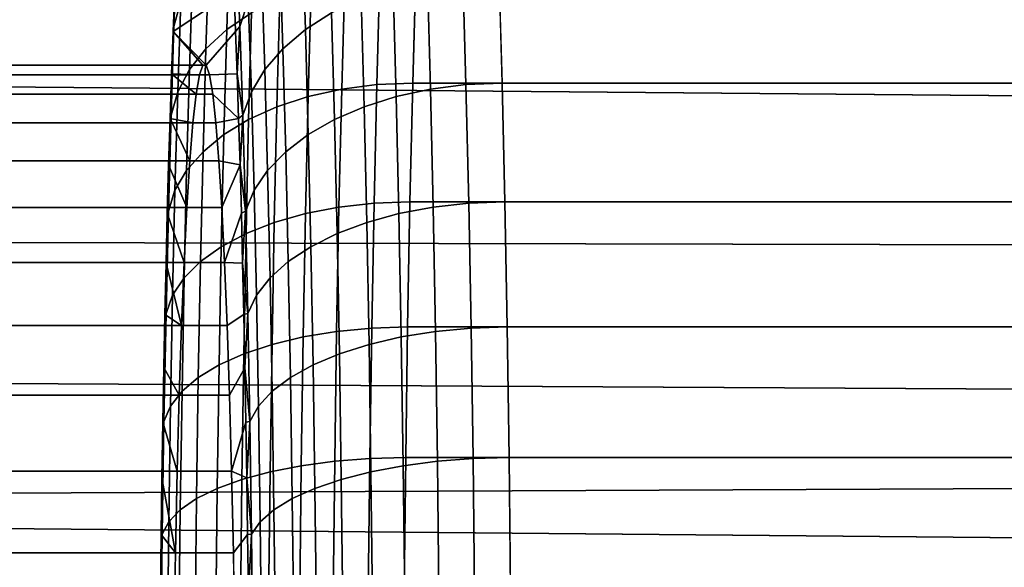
# Model space of a CAD drawing. Header units: metres. Extents: x -22 to 244, y -22 to 22.
# Tile 94 of 146: x 89.156 to 90.712, y 0.705 to 1.57. Entities that reach past the tile are written whole.
import ezdxf

# ---------------------------------------------------------------- set-up
doc = ezdxf.new("R2010")
doc.units = ezdxf.units.M
doc.layers.add('solid_10_151_113_XXX', color=7, linetype='CONTINUOUS')

msp = doc.modelspace()

# ---------------------------------------------------------------- linework, layer by layer
at = {"layer": 'solid_10_151_113_XXX'}
for points in [[(92.348686, 1.210617, 148.836395), (21.456423, 1.368167, 123.047501), (21.401995, 2.050508, 123.106979), (92.448006, 1.43476, 148.892654)], [(92.564491, 1.649194, 148.957504), (92.448006, 1.43476, 148.892654), (21.401995, 2.050508, 123.106979)], [(103.27552, 1.763437, 186.180069), (21.440332, 1.600677, 156.413101), (21.473553, 1.06609, 156.473526)], [(103.27552, 1.763437, 186.180069), (21.473553, 1.06609, 156.473526), (21.493404, 0.532473, 156.509613), (103.250122, 0.883108, 186.249847)], [(89.410927, 1.599006, 253.098068), (89.416145, 1.72961, 252.948669), (89.405296, 1.685955, 252.913452), (89.400208, 1.558647, 253.059082)], [(89.522888, 1.580468, 253.382324), (89.528084, 1.736262, 253.233475), (89.488716, 1.707045, 253.204147), (89.483604, 1.553873, 253.350494)], [(89.512421, 1.72961, 250.191711), (89.517639, 1.599006, 250.042313), (89.504227, 1.558647, 250.08046), (89.499138, 1.685955, 250.226089)], [(89.643951, 1.736262, 249.915421), (89.649155, 1.580468, 249.766556), (89.607742, 1.553873, 249.795563), (89.602631, 1.707045, 249.941925)], [(89.483604, 1.553873, 253.350494), (89.488716, 1.707045, 253.204147), (89.455643, 1.67397, 253.171341), (89.45063, 1.523765, 253.314865)], [(89.602631, 1.707045, 249.941925), (89.607742, 1.553873, 249.795563), (89.572365, 1.523765, 249.828812), (89.567352, 1.67397, 249.972336)], [(89.405296, 1.685955, 252.913452), (89.401367, 1.614902, 252.911224), (89.398819, 1.55115, 252.984375)], [(89.400208, 1.558647, 253.059082), (89.405296, 1.685955, 252.913452), (89.398819, 1.55115, 252.984375)], [(89.499138, 1.685955, 250.226089), (89.504227, 1.558647, 250.08046), (89.497627, 1.551143, 250.154877), (89.495071, 1.614896, 250.228027)], [(89.45063, 1.523765, 253.314865), (89.455643, 1.67397, 253.171341), (89.429535, 1.63771, 253.135742), (89.424629, 1.490759, 253.276154)], [(89.567352, 1.67397, 249.972336), (89.572365, 1.523765, 249.828812), (89.543732, 1.490759, 249.865616), (89.538826, 1.63771, 250.006027)], [(89.424629, 1.490759, 253.276154), (89.429535, 1.63771, 253.135742), (89.410927, 1.599006, 253.098068), (89.406143, 1.455528, 253.235168)], [(89.538826, 1.63771, 250.006027), (89.543732, 1.490759, 249.865616), (89.52243, 1.455528, 249.905228), (89.517639, 1.599006, 250.042313)], [(89.665169, 1.45993, 253.58786), (89.670021, 1.634176, 253.448975), (89.617058, 1.621033, 253.432083), (89.612244, 1.448188, 253.569839)], [(89.720612, 1.46707, 253.599625), (89.725487, 1.642168, 253.460068), (89.670021, 1.634176, 253.448975), (89.665169, 1.45993, 253.58786)], [(89.725487, 1.642168, 253.460068), (89.720612, 1.46707, 253.599625), (89.77739, 1.469464, 253.604904), (89.782272, 1.644847, 253.465118)], [(89.800575, 1.634176, 249.710327), (89.805428, 1.45993, 249.571457), (89.751373, 1.448188, 249.585739), (89.746559, 1.621033, 249.723495)], [(115.061981, 1.46947, 254.487854), (115.066856, 1.644853, 254.348068), (89.782272, 1.644847, 253.465118), (89.77739, 1.469464, 253.604904)], [(89.856682, 1.642168, 249.70314), (89.861557, 1.46707, 249.563583), (89.805428, 1.45993, 249.571457), (89.800575, 1.634176, 249.710327)], [(89.861557, 1.46707, 249.563583), (89.856682, 1.642168, 249.70314), (89.913681, 1.644847, 249.702057), (89.918564, 1.469464, 249.562286)], [(115.198273, 1.644853, 250.585022), (115.203148, 1.46947, 250.445236), (89.918564, 1.469464, 249.562286), (89.913681, 1.644847, 249.702057)], [(89.612244, 1.448188, 253.569839), (89.617058, 1.621033, 253.432083), (89.567673, 1.603008, 253.409714), (89.56292, 1.432085, 253.545929)], [(89.746559, 1.621033, 249.723495), (89.751373, 1.448188, 249.585739), (89.7005, 1.432085, 249.60614), (89.69574, 1.603008, 249.742371)], [(89.398819, 1.55115, 252.984375), (89.401367, 1.614902, 252.911224), (89.495071, 1.614896, 250.228027)], [(89.495071, 1.614896, 250.228027), (89.497627, 1.551143, 250.154877), (89.450874, 1.498073, 251.493698), (89.398819, 1.55115, 252.984375)], [(89.56292, 1.432085, 253.545929), (89.567673, 1.603008, 253.409714), (89.522888, 1.580468, 253.382324), (89.518196, 1.411948, 253.516632)], [(89.69574, 1.603008, 249.742371), (89.7005, 1.432085, 249.60614), (89.653839, 1.411948, 249.632248), (89.649155, 1.580468, 249.766556)], [(89.406143, 1.455528, 253.235168), (89.410927, 1.599006, 253.098068), (89.400208, 1.558647, 253.059082), (89.395538, 1.41879, 253.192719)], [(89.517639, 1.599006, 250.042313), (89.52243, 1.455528, 249.905228), (89.508888, 1.41879, 249.946823), (89.504227, 1.558647, 250.08046)], [(89.518196, 1.411948, 253.516632), (89.522888, 1.580468, 253.382324), (89.483604, 1.553873, 253.350494), (89.478989, 1.388189, 253.482544)], [(89.649155, 1.580468, 249.766556), (89.653839, 1.411948, 249.632248), (89.612358, 1.388189, 249.663513), (89.607742, 1.553873, 249.795563)], [(89.395538, 1.41879, 253.192719), (89.400208, 1.558647, 253.059082), (89.39637, 1.484062, 253.054504), (89.394028, 1.413791, 253.12149)], [(89.400208, 1.558647, 253.059082), (89.398819, 1.55115, 252.984375), (89.39637, 1.484062, 253.054504)], [(89.504227, 1.558647, 250.08046), (89.500076, 1.484054, 250.084747), (89.497627, 1.551143, 250.154877)], [(89.504227, 1.558647, 250.08046), (89.508888, 1.41879, 249.946823), (89.500076, 1.484054, 250.084747)], [(89.398819, 1.55115, 252.984375), (89.445572, 1.498073, 251.645569), (89.440292, 1.482703, 251.796631), (89.39637, 1.484062, 253.054504)], [(89.398819, 1.55115, 252.984375), (89.450874, 1.498073, 251.493698), (89.445572, 1.498073, 251.645569)], [(89.478989, 1.388189, 253.482544), (89.483604, 1.553873, 253.350494), (89.45063, 1.523765, 253.314865), (89.446106, 1.361292, 253.444351)], [(89.497627, 1.551143, 250.154877), (89.500076, 1.484054, 250.084747), (89.456146, 1.482703, 251.342636), (89.450874, 1.498073, 251.493698)], [(89.607742, 1.553873, 249.795563), (89.612358, 1.388189, 249.663513), (89.576881, 1.361292, 249.699326), (89.572365, 1.523765, 249.828812)], [(89.446106, 1.361292, 253.444351), (89.45063, 1.523765, 253.314865), (89.424629, 1.490759, 253.276154), (89.420204, 1.331805, 253.402847)], [(89.572365, 1.523765, 249.828812), (89.576881, 1.361292, 249.699326), (89.548157, 1.331805, 249.738937), (89.543732, 1.490759, 249.865616)], [(89.456146, 1.482703, 251.342636), (21.094463, 1.482776, 248.955872), (21.09338, 1.498094, 249.106995), (89.450874, 1.498073, 251.493698)], [(89.450874, 1.498073, 251.493698), (21.09338, 1.498094, 249.106995), (21.093384, 1.498059, 249.258942), (89.445572, 1.498073, 251.645569)], [(89.445572, 1.498073, 251.645569), (21.093384, 1.498059, 249.258942), (21.094471, 1.48266, 249.410217), (89.440292, 1.482703, 251.796631)], [(89.461342, 1.452116, 251.193893), (21.096584, 1.452285, 248.80719), (21.094463, 1.482776, 248.955872), (89.456146, 1.482703, 251.342636)], [(89.440292, 1.482703, 251.796631), (21.094471, 1.48266, 249.410217), (21.0966, 1.452051, 249.559189), (89.435097, 1.452116, 251.945374)], [(89.39637, 1.484062, 253.054504), (89.435097, 1.452116, 251.945374), (89.430038, 1.406624, 252.090286), (89.394028, 1.413791, 253.12149)], [(89.39637, 1.484062, 253.054504), (89.440292, 1.482703, 251.796631), (89.435097, 1.452116, 251.945374)], [(89.420204, 1.331805, 253.402847), (89.424629, 1.490759, 253.276154), (89.406143, 1.455528, 253.235168), (89.401825, 1.300331, 253.358856)], [(89.500076, 1.484054, 250.084747), (89.502411, 1.413783, 250.017761), (89.461342, 1.452116, 251.193893), (89.456146, 1.482703, 251.342636)], [(89.508888, 1.41879, 249.946823), (89.502411, 1.413783, 250.017761), (89.500076, 1.484054, 250.084747)], [(89.543732, 1.490759, 249.865616), (89.548157, 1.331805, 249.738937), (89.526749, 1.300331, 249.781525), (89.52243, 1.455528, 249.905228)], [(89.716309, 1.28016, 253.722931), (89.720612, 1.46707, 253.599625), (89.665169, 1.45993, 253.58786), (89.660881, 1.273929, 253.710556)], [(89.720612, 1.46707, 253.599625), (89.716309, 1.28016, 253.722931), (89.773079, 1.282249, 253.728409), (89.77739, 1.469464, 253.604904)], [(115.057663, 1.282254, 254.611359), (115.061981, 1.46947, 254.487854), (89.77739, 1.469464, 253.604904), (89.773079, 1.282249, 253.728409)], [(89.861557, 1.46707, 249.563583), (89.86586, 1.28016, 249.440277), (89.809708, 1.273929, 249.448761), (89.805428, 1.45993, 249.571457)], [(89.86586, 1.28016, 249.440277), (89.861557, 1.46707, 249.563583), (89.918564, 1.469464, 249.562286), (89.922874, 1.282249, 249.438782)], [(115.203148, 1.46947, 250.445236), (115.207466, 1.282254, 250.321732), (89.922874, 1.282249, 249.438782), (89.918564, 1.469464, 249.562286)], [(89.4664, 1.406624, 251.048981), (21.099659, 1.406898, 248.662292), (21.096584, 1.452285, 248.80719), (89.461342, 1.452116, 251.193893)], [(89.435097, 1.452116, 251.945374), (21.0966, 1.452051, 249.559189), (21.099686, 1.406493, 249.704483), (89.430038, 1.406624, 252.090286)], [(89.401825, 1.300331, 253.358856), (89.406143, 1.455528, 253.235168), (89.395538, 1.41879, 253.192719), (89.391335, 1.26751, 253.313278)], [(89.502411, 1.413783, 250.017761), (89.4664, 1.406624, 251.048981), (89.461342, 1.452116, 251.193893)], [(89.52243, 1.455528, 249.905228), (89.526749, 1.300331, 249.781525), (89.5131, 1.26751, 249.826248), (89.508888, 1.41879, 249.946823)], [(89.607994, 1.263684, 253.691544), (89.612244, 1.448188, 253.569839), (89.56292, 1.432085, 253.545929), (89.558716, 1.249632, 253.66629)], [(89.660881, 1.273929, 253.710556), (89.665169, 1.45993, 253.58786), (89.612244, 1.448188, 253.569839), (89.607994, 1.263684, 253.691544)], [(89.751373, 1.448188, 249.585739), (89.755623, 1.263684, 249.46402), (89.704704, 1.249632, 249.485779), (89.7005, 1.432085, 249.60614)], [(89.805428, 1.45993, 249.571457), (89.809708, 1.273929, 249.448761), (89.755623, 1.263684, 249.46402), (89.751373, 1.448188, 249.585739)], [(89.558716, 1.249632, 253.66629), (89.56292, 1.432085, 253.545929), (89.518196, 1.411948, 253.516632), (89.514053, 1.232061, 253.635315)], [(89.7005, 1.432085, 249.60614), (89.704704, 1.249632, 249.485779), (89.65799, 1.232061, 249.51358), (89.653839, 1.411948, 249.632248)], [(89.391335, 1.26751, 253.313278), (89.395538, 1.41879, 253.192719), (89.391808, 1.340513, 253.185135), (89.389702, 1.264337, 253.245346)], [(89.395538, 1.41879, 253.192719), (89.394028, 1.413791, 253.12149), (89.391808, 1.340513, 253.185135)], [(89.508888, 1.41879, 249.946823), (89.504639, 1.340505, 249.954132), (89.502411, 1.413783, 250.017761)], [(89.508888, 1.41879, 249.946823), (89.5131, 1.26751, 249.826248), (89.504639, 1.340505, 249.954132)], [(89.471275, 1.34671, 250.909454), (21.103563, 1.347069, 248.522736), (21.099659, 1.406898, 248.662292), (89.4664, 1.406624, 251.048981)], [(89.430038, 1.406624, 252.090286), (21.099686, 1.406493, 249.704483), (21.103603, 1.346439, 249.844513), (89.425163, 1.34671, 252.229813)], [(89.394028, 1.413791, 253.12149), (89.425163, 1.34671, 252.229813), (89.420532, 1.272967, 252.362595), (89.391808, 1.340513, 253.185135)], [(89.394028, 1.413791, 253.12149), (89.430038, 1.406624, 252.090286), (89.425163, 1.34671, 252.229813)], [(89.502411, 1.413783, 250.017761), (89.504639, 1.340505, 249.954132), (89.471275, 1.34671, 250.909454), (89.4664, 1.406624, 251.048981)], [(89.514053, 1.232061, 253.635315), (89.518196, 1.411948, 253.516632), (89.478989, 1.388189, 253.482544), (89.474915, 1.211329, 253.599228)], [(89.653839, 1.411948, 249.632248), (89.65799, 1.232061, 249.51358), (89.616432, 1.211329, 249.546844), (89.612358, 1.388189, 249.663513)], [(89.474915, 1.211329, 253.599228), (89.478989, 1.388189, 253.482544), (89.446106, 1.361292, 253.444351), (89.442108, 1.187858, 253.558777)], [(89.612358, 1.388189, 249.663513), (89.616432, 1.211329, 249.546844), (89.580879, 1.187858, 249.584915), (89.576881, 1.361292, 249.699326)], [(92.157166, 0.495519, 148.725403), (21.489109, 0.684248, 123.011864), (21.456423, 1.368167, 123.047501), (92.202942, 0.739173, 148.752228)], [(92.266891, 0.978234, 148.789398), (92.202942, 0.739173, 148.752228), (21.456423, 1.368167, 123.047501)], [(92.348686, 1.210617, 148.836395), (92.266891, 0.978234, 148.789398), (21.456423, 1.368167, 123.047501)], [(89.442108, 1.187858, 253.558777), (89.446106, 1.361292, 253.444351), (89.420204, 1.331805, 253.402847), (89.416298, 1.162128, 253.514771)], [(89.576881, 1.361292, 249.699326), (89.580879, 1.187858, 249.584915), (89.552063, 1.162128, 249.626999), (89.548157, 1.331805, 249.738937)], [(89.475914, 1.272967, 250.776672), (21.108133, 1.273458, 248.389999), (21.103563, 1.347069, 248.522736), (89.471275, 1.34671, 250.909454)], [(89.425163, 1.34671, 252.229813), (21.103603, 1.346439, 249.844513), (21.108187, 1.272559, 249.977722), (89.420532, 1.272967, 252.362595)], [(89.391808, 1.340513, 253.185135), (89.420532, 1.272967, 252.362595), (89.416176, 1.186157, 252.487244), (89.389702, 1.264337, 253.245346)], [(89.504639, 1.340505, 249.954132), (89.475914, 1.272967, 250.776672), (89.471275, 1.34671, 250.909454)], [(89.504639, 1.340505, 249.954132), (89.506737, 1.264329, 249.893906), (89.480263, 1.186157, 250.652023), (89.475914, 1.272967, 250.776672)], [(89.5131, 1.26751, 249.826248), (89.506737, 1.264329, 249.893906), (89.504639, 1.340505, 249.954132)], [(89.416298, 1.162128, 253.514771), (89.420204, 1.331805, 253.402847), (89.401825, 1.300331, 253.358856), (89.39801, 1.134664, 253.46814)], [(89.548157, 1.331805, 249.738937), (89.552063, 1.162128, 249.626999), (89.530563, 1.134664, 249.672241), (89.526749, 1.300331, 249.781525)], [(89.39801, 1.134664, 253.46814), (89.401825, 1.300331, 253.358856), (89.391335, 1.26751, 253.313278), (89.387611, 1.106025, 253.419815)], [(89.526749, 1.300331, 249.781525), (89.530563, 1.134664, 249.672241), (89.516823, 1.106025, 249.719727), (89.5131, 1.26751, 249.826248)], [(89.712608, 1.082943, 253.828995), (89.716309, 1.28016, 253.722931), (89.660881, 1.273929, 253.710556), (89.657196, 1.077672, 253.816101)], [(89.716309, 1.28016, 253.722931), (89.712608, 1.082943, 253.828995), (89.769371, 1.08471, 253.834641), (89.773079, 1.282249, 253.728409)], [(115.053955, 1.084714, 254.71759), (115.057663, 1.282254, 254.611359), (89.773079, 1.282249, 253.728409), (89.769371, 1.08471, 253.834641)], [(89.86586, 1.28016, 249.440277), (89.869568, 1.082943, 249.334213), (89.813393, 1.077672, 249.343216), (89.809708, 1.273929, 249.448761)], [(89.869568, 1.082943, 249.334213), (89.86586, 1.28016, 249.440277), (89.922874, 1.282249, 249.438782), (89.926582, 1.08471, 249.332535)], [(115.207466, 1.282254, 250.321732), (115.211174, 1.084714, 250.2155), (89.926582, 1.08471, 249.332535), (89.922874, 1.282249, 249.438782)], [(89.480263, 1.186157, 250.652023), (21.113188, 1.186696, 248.265289), (21.108133, 1.273458, 248.389999), (89.475914, 1.272967, 250.776672)], [(89.420532, 1.272967, 252.362595), (21.108187, 1.272559, 249.977722), (21.113255, 1.185509, 250.10289), (89.416176, 1.186157, 252.487244)], [(89.387611, 1.106025, 253.419815), (89.391335, 1.26751, 253.313278), (89.387726, 1.185482, 253.301956), (89.38588, 1.104134, 253.354843)], [(89.391335, 1.26751, 253.313278), (89.389702, 1.264337, 253.245346), (89.387726, 1.185482, 253.301956)], [(89.389702, 1.264337, 253.245346), (89.416176, 1.186157, 252.487244), (89.412155, 1.087196, 252.602448), (89.387726, 1.185482, 253.301956)], [(89.506737, 1.264329, 249.893906), (89.508713, 1.185475, 249.837296), (89.480263, 1.186157, 250.652023)], [(89.5131, 1.26751, 249.826248), (89.508713, 1.185475, 249.837296), (89.506737, 1.264329, 249.893906)], [(89.5131, 1.26751, 249.826248), (89.516823, 1.106025, 249.719727), (89.508713, 1.185475, 249.837296)], [(89.60434, 1.069005, 253.796249), (89.607994, 1.263684, 253.691544), (89.558716, 1.249632, 253.66629), (89.555099, 1.057118, 253.769836)], [(89.657196, 1.077672, 253.816101), (89.660881, 1.273929, 253.710556), (89.607994, 1.263684, 253.691544), (89.60434, 1.069005, 253.796249)], [(89.755623, 1.263684, 249.46402), (89.759277, 1.069005, 249.359329), (89.708321, 1.057118, 249.382248), (89.704704, 1.249632, 249.485779)], [(89.809708, 1.273929, 249.448761), (89.813393, 1.077672, 249.343216), (89.759277, 1.069005, 249.359329), (89.755623, 1.263684, 249.46402)], [(89.555099, 1.057118, 253.769836), (89.558716, 1.249632, 253.66629), (89.514053, 1.232061, 253.635315), (89.51049, 1.042254, 253.737381)], [(89.704704, 1.249632, 249.485779), (89.708321, 1.057118, 249.382248), (89.661552, 1.042254, 249.411499), (89.65799, 1.232061, 249.51358)], [(89.51049, 1.042254, 253.737381), (89.514053, 1.232061, 253.635315), (89.474915, 1.211329, 253.599228), (89.471413, 1.024716, 253.699585)], [(89.65799, 1.232061, 249.51358), (89.661552, 1.042254, 249.411499), (89.619934, 1.024716, 249.446487), (89.616432, 1.211329, 249.546844)], [(89.471413, 1.024716, 253.699585), (89.474915, 1.211329, 253.599228), (89.442108, 1.187858, 253.558777), (89.438675, 1.004861, 253.657181)], [(89.616432, 1.211329, 249.546844), (89.619934, 1.024716, 249.446487), (89.58432, 1.004861, 249.486496), (89.580879, 1.187858, 249.584915)], [(89.484283, 1.087196, 250.536819), (21.118519, 1.087739, 248.150009), (21.113188, 1.186696, 248.265289), (89.480263, 1.186157, 250.652023)], [(89.416176, 1.186157, 252.487244), (21.113255, 1.185509, 250.10289), (21.118593, 1.086276, 250.218552), (89.412155, 1.087196, 252.602448)], [(89.38588, 1.104134, 253.354843), (89.387726, 1.185482, 253.301956), (89.412155, 1.087196, 252.602448)], [(89.438675, 1.004861, 253.657181), (89.442108, 1.187858, 253.558777), (89.416298, 1.162128, 253.514771), (89.412933, 0.983095, 253.611053)], [(89.508713, 1.185475, 249.837296), (89.510559, 1.104126, 249.784409), (89.484283, 1.087196, 250.536819), (89.480263, 1.186157, 250.652023)], [(89.516823, 1.106025, 249.719727), (89.510559, 1.104126, 249.784409), (89.508713, 1.185475, 249.837296)], [(89.580879, 1.187858, 249.584915), (89.58432, 1.004861, 249.486496), (89.555428, 0.983095, 249.530716), (89.552063, 1.162128, 249.626999)], [(89.412933, 0.983095, 253.611053), (89.416298, 1.162128, 253.514771), (89.39801, 1.134664, 253.46814), (89.394722, 0.959861, 253.562149)], [(89.552063, 1.162128, 249.626999), (89.555428, 0.983095, 249.530716), (89.533844, 0.959861, 249.578232), (89.530563, 1.134664, 249.672241)], [(89.394722, 0.959861, 253.562149), (89.39801, 1.134664, 253.46814), (89.387611, 1.106025, 253.419815), (89.384415, 0.935634, 253.511444)], [(89.530563, 1.134664, 249.672241), (89.533844, 0.959861, 249.578232), (89.52002, 0.935634, 249.628082), (89.516823, 1.106025, 249.719727)], [(89.384415, 0.935634, 253.511444), (89.387611, 1.106025, 253.419815), (89.384163, 1.020422, 253.403931), (89.382591, 0.934567, 253.449066)], [(89.387611, 1.106025, 253.419815), (89.38588, 1.104134, 253.354843), (89.384163, 1.020422, 253.403931)], [(89.516823, 1.106025, 249.719727), (89.512276, 1.020415, 249.735336), (89.510559, 1.104126, 249.784409)], [(89.516823, 1.106025, 249.719727), (89.52002, 0.935634, 249.628082), (89.512276, 1.020415, 249.735336)], [(89.38588, 1.104134, 253.354843), (89.412155, 1.087196, 252.602448), (89.408501, 0.977057, 252.707077), (89.384163, 1.020422, 253.403931)], [(89.510559, 1.104126, 249.784409), (89.512276, 1.020415, 249.735336), (89.487938, 0.977057, 250.43219), (89.484283, 1.087196, 250.536819)], [(89.487938, 0.977057, 250.43219), (21.123905, 0.977572, 248.045303), (21.118519, 1.087739, 248.150009), (89.484283, 1.087196, 250.536819)], [(89.412155, 1.087196, 252.602448), (21.118593, 1.086276, 250.218552), (21.123981, 0.975888, 250.323532), (89.408501, 0.977057, 252.707077)], [(89.654144, 0.872738, 253.903641), (89.657196, 1.077672, 253.816101), (89.60434, 1.069005, 253.796249), (89.601303, 0.865719, 253.883087)], [(89.709534, 0.877006, 253.916962), (89.712608, 1.082943, 253.828995), (89.657196, 1.077672, 253.816101), (89.654144, 0.872738, 253.903641)], [(89.712608, 1.082943, 253.828995), (89.709534, 0.877006, 253.916962), (89.766289, 0.878437, 253.922745), (89.769371, 1.08471, 253.834641)], [(89.813393, 1.077672, 249.343216), (89.816452, 0.872738, 249.255676), (89.762314, 0.865719, 249.272491), (89.759277, 1.069005, 249.359329)], [(115.05088, 0.878441, 254.80571), (115.053955, 1.084714, 254.71759), (89.769371, 1.08471, 253.834641), (89.766289, 0.878437, 253.922745)], [(89.869568, 1.082943, 249.334213), (89.872635, 0.877006, 249.246246), (89.816452, 0.872738, 249.255676), (89.813393, 1.077672, 249.343216)], [(89.872635, 0.877006, 249.246246), (89.869568, 1.082943, 249.334213), (89.926582, 1.08471, 249.332535), (89.929665, 0.878437, 249.244431)], [(115.211174, 1.084714, 250.2155), (115.214249, 0.878441, 250.12738), (89.929665, 0.878437, 249.244431), (89.926582, 1.08471, 249.332535)], [(89.601303, 0.865719, 253.883087), (89.60434, 1.069005, 253.796249), (89.555099, 1.057118, 253.769836), (89.552101, 0.856093, 253.855698)], [(89.759277, 1.069005, 249.359329), (89.762314, 0.865719, 249.272491), (89.711319, 0.856093, 249.296371), (89.708321, 1.057118, 249.382248)], [(89.50753, 0.844055, 253.822052), (89.51049, 1.042254, 253.737381), (89.471413, 1.024716, 253.699585), (89.468506, 0.829852, 253.782822)], [(89.552101, 0.856093, 253.855698), (89.555099, 1.057118, 253.769836), (89.51049, 1.042254, 253.737381), (89.50753, 0.844055, 253.822052)], [(89.661552, 1.042254, 249.411499), (89.664505, 0.844055, 249.326843), (89.622841, 0.829852, 249.363251), (89.619934, 1.024716, 249.446487)], [(89.708321, 1.057118, 249.382248), (89.711319, 0.856093, 249.296371), (89.664505, 0.844055, 249.326843), (89.661552, 1.042254, 249.411499)], [(89.384163, 1.020422, 253.403931), (89.408501, 0.977057, 252.707077), (89.405251, 0.856895, 252.800034), (89.382591, 0.934567, 253.449066)], [(89.468506, 0.829852, 253.782822), (89.471413, 1.024716, 253.699585), (89.438675, 1.004861, 253.657181), (89.435822, 0.813773, 253.738815)], [(89.512276, 1.020415, 249.735336), (89.513855, 0.934559, 249.690186), (89.491188, 0.856895, 250.339233), (89.487938, 0.977057, 250.43219)], [(89.52002, 0.935634, 249.628082), (89.513855, 0.934559, 249.690186), (89.512276, 1.020415, 249.735336)], [(89.619934, 1.024716, 249.446487), (89.622841, 0.829852, 249.363251), (89.587166, 0.813773, 249.404877), (89.58432, 1.004861, 249.486496)], [(89.435822, 0.813773, 253.738815), (89.438675, 1.004861, 253.657181), (89.412933, 0.983095, 253.611053), (89.410149, 0.796146, 253.690918)], [(89.58432, 1.004861, 249.486496), (89.587166, 0.813773, 249.404877), (89.558212, 0.796146, 249.450851), (89.555428, 0.983095, 249.530716)], [(89.410149, 0.796146, 253.690918), (89.412933, 0.983095, 253.611053), (89.394722, 0.959861, 253.562149), (89.391998, 0.777331, 253.640121)], [(89.555428, 0.983095, 249.530716), (89.558212, 0.796146, 249.450851), (89.536568, 0.777331, 249.500259), (89.533844, 0.959861, 249.578232)], [(89.491188, 0.856895, 250.339233), (21.129124, 0.857383, 247.952316), (21.123905, 0.977572, 248.045303), (89.487938, 0.977057, 250.43219)], [(89.408501, 0.977057, 252.707077), (21.123981, 0.975888, 250.323532), (21.129198, 0.855566, 250.416702), (89.405251, 0.856895, 252.800034)], [(89.391998, 0.777331, 253.640121), (89.394722, 0.959861, 253.562149), (89.384415, 0.935634, 253.511444), (89.38176, 0.757711, 253.587448)], [(89.533844, 0.959861, 249.578232), (89.536568, 0.777331, 249.500259), (89.522675, 0.757711, 249.552094), (89.52002, 0.935634, 249.628082)], [(89.38176, 0.757711, 253.587448), (89.384415, 0.935634, 253.511444), (89.381149, 0.846702, 253.490204), (89.37986, 0.756947, 253.527267)], [(89.384415, 0.935634, 253.511444), (89.382591, 0.934567, 253.449066), (89.381149, 0.846702, 253.490204)], [(89.382591, 0.934567, 253.449066), (89.405251, 0.856895, 252.800034), (89.402451, 0.727961, 252.880341), (89.381149, 0.846702, 253.490204)], [(89.513855, 0.934559, 249.690186), (89.515289, 0.846693, 249.649063), (89.491188, 0.856895, 250.339233)], [(89.52002, 0.935634, 249.628082), (89.515289, 0.846693, 249.649063), (89.513855, 0.934559, 249.690186)], [(89.52002, 0.935634, 249.628082), (89.522675, 0.757711, 249.552094), (89.515289, 0.846693, 249.649063)], [(103.241653, 0, 186.273132), (103.250122, 0.883108, 186.249847), (21.493404, 0.532473, 156.509613), (21.5, 0, 156.521606)], [(89.651741, 0.660777, 253.972473), (89.654144, 0.872738, 253.903641), (89.601303, 0.865719, 253.883087), (89.598923, 0.655463, 253.951355)], [(89.707115, 0.664009, 253.986115), (89.709534, 0.877006, 253.916962), (89.654144, 0.872738, 253.903641), (89.651741, 0.660777, 253.972473)], [(89.709534, 0.877006, 253.916962), (89.707115, 0.664009, 253.986115), (89.76387, 0.665092, 253.992035), (89.766289, 0.878437, 253.922745)], [(89.816452, 0.872738, 249.255676), (89.818855, 0.660777, 249.186844), (89.764694, 0.655463, 249.204224), (89.762314, 0.865719, 249.272491)], [(115.048462, 0.665095, 254.874985), (115.05088, 0.878441, 254.80571), (89.766289, 0.878437, 253.922745), (89.76387, 0.665092, 253.992035)], [(89.872635, 0.877006, 249.246246), (89.875053, 0.664009, 249.177094), (89.818855, 0.660777, 249.186844), (89.816452, 0.872738, 249.255676)], [(89.875053, 0.664009, 249.177094), (89.872635, 0.877006, 249.246246), (89.929665, 0.878437, 249.244431), (89.932083, 0.665092, 249.175156)], [(115.214249, 0.878441, 250.12738), (115.216667, 0.665095, 250.058105), (89.932083, 0.665092, 249.175156), (89.929665, 0.878437, 249.244431)], [(89.493988, 0.727961, 250.258911), (21.133966, 0.728332, 247.871933), (21.129124, 0.857383, 247.952316), (89.491188, 0.856895, 250.339233)], [(89.405251, 0.856895, 252.800034), (21.129198, 0.855566, 250.416702), (21.134029, 0.726505, 250.497162), (89.402451, 0.727961, 252.880341)], [(89.515289, 0.846693, 249.649063), (89.516586, 0.756937, 249.611984), (89.493988, 0.727961, 250.258911), (89.491188, 0.856895, 250.339233)], [(89.549744, 0.648175, 253.923218), (89.552101, 0.856093, 253.855698), (89.50753, 0.844055, 253.822052), (89.505203, 0.63906, 253.888611)], [(89.598923, 0.655463, 253.951355), (89.601303, 0.865719, 253.883087), (89.552101, 0.856093, 253.855698), (89.549744, 0.648175, 253.923218)], [(89.711319, 0.856093, 249.296371), (89.713676, 0.648174, 249.228867), (89.666832, 0.63906, 249.260269), (89.664505, 0.844055, 249.326843)], [(89.762314, 0.865719, 249.272491), (89.764694, 0.655463, 249.204224), (89.713676, 0.648174, 249.228867), (89.711319, 0.856093, 249.296371)], [(89.37986, 0.756947, 253.527267), (89.381149, 0.846702, 253.490204), (89.402451, 0.727961, 252.880341)], [(89.505203, 0.63906, 253.888611), (89.50753, 0.844055, 253.822052), (89.468506, 0.829852, 253.782822), (89.466225, 0.628307, 253.848267)], [(89.522675, 0.757711, 249.552094), (89.516586, 0.756937, 249.611984), (89.515289, 0.846693, 249.649063)], [(89.664505, 0.844055, 249.326843), (89.666832, 0.63906, 249.260269), (89.62513, 0.628307, 249.297806), (89.622841, 0.829852, 249.363251)], [(89.466225, 0.628307, 253.848267), (89.468506, 0.829852, 253.782822), (89.435822, 0.813773, 253.738815), (89.433578, 0.616133, 253.802994)], [(89.622841, 0.829852, 249.363251), (89.62513, 0.628307, 249.297806), (89.589409, 0.616133, 249.340698), (89.587166, 0.813773, 249.404877)], [(89.433578, 0.616133, 253.802994), (89.435822, 0.813773, 253.738815), (89.410149, 0.796146, 253.690918), (89.407951, 0.602787, 253.753708)], [(89.587166, 0.813773, 249.404877), (89.589409, 0.616133, 249.340698), (89.560402, 0.602787, 249.388062), (89.558212, 0.796146, 249.450851)], [(89.407951, 0.602787, 253.753708), (89.410149, 0.796146, 253.690918), (89.391998, 0.777331, 253.640121), (89.389862, 0.588541, 253.701431)], [(89.558212, 0.796146, 249.450851), (89.560402, 0.602787, 249.388062), (89.538712, 0.588541, 249.438965), (89.536568, 0.777331, 249.500259)], [(89.389862, 0.588541, 253.701431), (89.391998, 0.777331, 253.640121), (89.38176, 0.757711, 253.587448), (89.379669, 0.573686, 253.647217)], [(89.536568, 0.777331, 249.500259), (89.538712, 0.588541, 249.438965), (89.524765, 0.573686, 249.492325), (89.522675, 0.757711, 249.552094)], [(89.379669, 0.573686, 253.647217), (89.38176, 0.757711, 253.587448), (89.378708, 0.665541, 253.560165), (89.377708, 0.572687, 253.588806)], [(89.38176, 0.757711, 253.587448), (89.37986, 0.756947, 253.527267), (89.378708, 0.665541, 253.560165)], [(89.37986, 0.756947, 253.527267), (89.402451, 0.727961, 252.880341), (89.400116, 0.59153, 252.947235), (89.378708, 0.665541, 253.560165)], [(89.516586, 0.756937, 249.611984), (89.517731, 0.665529, 249.579102), (89.49633, 0.59153, 250.192032), (89.493988, 0.727961, 250.258911)], [(89.522675, 0.757711, 249.552094), (89.517731, 0.665529, 249.579102), (89.516586, 0.756937, 249.611984)], [(89.522675, 0.757711, 249.552094), (89.524765, 0.573686, 249.492325), (89.517731, 0.665529, 249.579102)], [(89.49633, 0.59153, 250.192032), (21.138229, 0.591779, 247.805023), (21.133966, 0.728332, 247.871933), (89.493988, 0.727961, 250.258911)], [(89.402451, 0.727961, 252.880341), (21.134029, 0.726505, 250.497162), (21.138277, 0.590085, 250.564087), (89.400116, 0.59153, 252.947235)]]:
    msp.add_3dface(points, dxfattribs=at)

doc.saveas('drawing.dxf')
